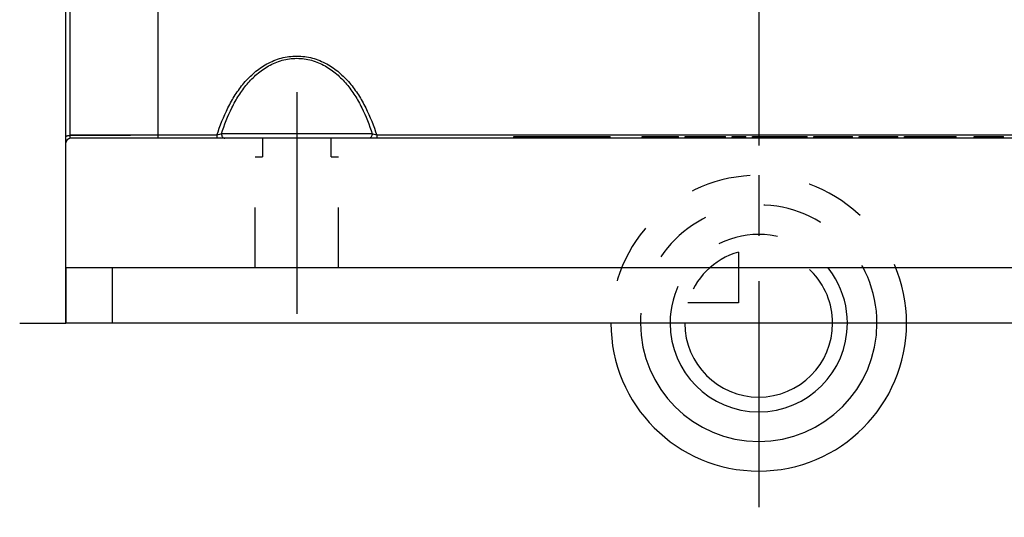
# Model space of a CAD drawing. Header units: millimetres. Extents: x 420 to 580, y 429 to 572.
# Tile 1 of 22: x 420 to 527, y 429 to 483. Entities that reach past the tile are written whole.
import ezdxf

# ---------------------------------------------------------------- set-up
doc = ezdxf.new("R2010")
doc.units = ezdxf.units.MM
doc.header["$LTSCALE"] = 65.185185
doc.linetypes.add('CENTER', pattern=[0.6, 0.375, -0.075, 0.075, -0.075])
doc.linetypes.add('HIDDEN', pattern=[0.2, 0.1, -0.1])
for name, color, linetype in [('ACHSEN_S', 7, 'CONTINUOUS'), ('FLAECHEN', 7, 'CONTINUOUS'), ('KOERPER', 7, 'CONTINUOUS'), ('KONST.EL_MIT_GEO', 7, 'CONTINUOUS'), ('KURVEN', 7, 'CONTINUOUS')]:
    doc.layers.add(name, color=color, linetype=linetype)

msp = doc.modelspace()

# ---------------------------------------------------------------- linework, layer by layer
at = {"layer": 'ACHSEN_S', "color": 2, "linetype": 'CENTER'}
msp.add_line((500, 571.63), (500, 428.75), dxfattribs=at)
at = {"layer": 'FLAECHEN', "color": 8, "linetype": 'HIDDEN'}
msp.add_line((425, 455.75), (425, 449.75), dxfattribs=at)
at = {"layer": 'FLAECHEN', "color": 7, "linetype": 'Continuous'}
for p, q in [((575, 455.75), (425, 455.75)), ((575, 449.75), (425, 449.75))]:
    msp.add_line(p, q, dxfattribs=at)
at = {"layer": 'FLAECHEN', "color": 2, "linetype": 'CENTER'}
msp.add_line((420, 449.75), (425, 449.75), dxfattribs=at)
at = {"layer": 'KOERPER', "color": 8, "linetype": 'HIDDEN'}
for p, q in [((446.3, 469.75), (446.3, 467.75)), ((453.7, 469.75), (446.3, 469.75)), ((453.7, 467.75), (453.7, 469.75)), ((445.5, 455.75), (445.5, 467.75)), ((445.5, 467.75), (446.3, 467.75)), ((453.7, 467.75), (454.5, 467.75)), ((454.5, 455.75), (454.5, 467.75))]:
    msp.add_line(p, q, dxfattribs=at)
at = {"layer": 'KONST.EL_MIT_GEO', "color": 7, "linetype": 'Continuous'}
for p, q in [((425, 449.75), (425, 507.42)), ((425.46, 470.08), (425.46, 507.92)), ((435, 470.08), (435, 508.38)), ((435, 470.08), (425.46, 470.08)), ((441.35, 470.08), (435, 470.08)), ((441.35, 470.08), (441.35, 469.75)), ((458.16, 470.25), (441.84, 470.25)), ((458.65, 470.08), (458.65, 469.75)), ((541.35, 470.08), (458.65, 470.08)), ((574.5, 469.75), (425.5, 469.75)), ((473.5, 469.75), (473.5, 469.95)), ((473.5, 469.95), (483.93, 469.95)), ((473.93, 469.75), (473.93, 469.95)), ((476.63, 469.75), (476.63, 469.95)), ((477.06, 469.75), (477.06, 469.95)), ((478.27, 469.75), (478.27, 469.95)), ((478.78, 469.75), (478.78, 469.95)), ((479.21, 469.75), (479.21, 469.95)), ((483.5, 469.75), (483.5, 469.95)), ((483.93, 469.75), (483.93, 469.95)), ((487.38, 469.95), (491.06, 469.95)), ((487.38, 469.75), (487.38, 469.95)), ((488.86, 469.75), (488.86, 469.95)), ((490.33, 469.75), (490.33, 469.95)), ((491.06, 469.75), (491.06, 469.95)), ((491.07, 469.95), (491.31, 469.95)), ((491.31, 469.75), (491.31, 469.95)), ((492.04, 469.95), (496.4, 469.95)), ((492.04, 469.75), (492.04, 469.95)), ((493.52, 469.75), (493.52, 469.95)), ((494.02, 469.75), (494.02, 469.95)), ((494.99, 469.75), (494.99, 469.95)), ((496.4, 469.75), (496.4, 469.95)), ((497.13, 469.95), (498.6, 469.95)), ((497.13, 469.75), (497.13, 469.95)), ((498.6, 469.75), (498.6, 469.95)), ((499.34, 469.95), (505.24, 469.95)), ((499.34, 469.75), (499.34, 469.95)), ((500.75, 469.75), (500.75, 469.95)), ((501.01, 469.75), (501.01, 469.95)), ((503.56, 469.75), (503.56, 469.95)), ((503.83, 469.75), (503.83, 469.95)), ((505.24, 469.75), (505.24, 469.95)), ((505.97, 469.95), (510.14, 469.95)), ((505.97, 469.75), (505.97, 469.95)), ((506.71, 469.75), (506.71, 469.95)), ((509.41, 469.75), (509.41, 469.95)), ((510.14, 469.75), (510.14, 469.95)), ((510.88, 469.95), (515.05, 469.95)), ((510.88, 469.75), (510.88, 469.95)), ((511.61, 469.75), (511.61, 469.95)), ((514.31, 469.75), (514.31, 469.95)), ((515.05, 469.75), (515.05, 469.95)), ((515.78, 469.95), (521.38, 469.95)), ((515.78, 469.75), (515.78, 469.95)), ((517.25, 469.75), (517.25, 469.95)), ((519.53, 469.75), (519.53, 469.95)), ((520.15, 469.75), (520.15, 469.95)), ((520.64, 469.75), (520.64, 469.95)), ((521.38, 469.75), (521.38, 469.95)), ((523.31, 469.95), (526.5, 469.95)), ((523.31, 469.75), (523.31, 469.95)), ((526.5, 469.75), (526.5, 469.95)), ((430, 455.75), (430, 449.75))]:
    msp.add_line(p, q, dxfattribs=at)
at = {"layer": 'KONST.EL_MIT_GEO', "color": 2, "linetype": 'CENTER'}
msp.add_line((450, 474.75), (450, 450.75), dxfattribs=at)
at = {"layer": 'KONST.EL_MIT_GEO', "color": 8, "linetype": 'HIDDEN'}
for p, q in [((425.46, 470.08), (435, 470.08)), ((473.59, 469.75), (473.59, 469.95)), ((474.8, 469.75), (474.8, 469.95)), ((477.94, 469.75), (477.94, 469.95)), ((478.62, 469.75), (478.62, 469.95)), ((480.29, 469.75), (480.29, 469.95)), ((480.97, 469.75), (480.97, 469.95)), ((481.06, 469.75), (481.06, 469.95)), ((488.12, 469.75), (488.12, 469.95)), ((490.57, 469.75), (490.57, 469.95)), ((491.06, 469.95), (491.07, 469.95)), ((492.78, 469.75), (492.78, 469.95)), ((493.92, 469.75), (493.92, 469.95)), ((494.44, 469.75), (494.44, 469.95)), ((495.36, 469.75), (495.36, 469.95)), ((495.92, 469.75), (495.92, 469.95)), ((496.33, 469.75), (496.33, 469.95)), ((499.4, 469.75), (499.4, 469.95)), ((501.61, 469.75), (501.61, 469.95)), ((501.66, 469.75), (501.66, 469.95)), ((502.29, 469.75), (502.29, 469.95)), ((502.91, 469.75), (502.91, 469.95)), ((502.96, 469.75), (502.96, 469.95)), ((505.17, 469.75), (505.17, 469.95)), ((507.44, 469.75), (507.44, 469.95)), ((512.35, 469.75), (512.35, 469.95)), ((514.07, 469.75), (514.07, 469.95)), ((514.8, 469.75), (514.8, 469.95)), ((516.52, 469.75), (516.52, 469.95)), ((517.01, 469.75), (517.01, 469.95)), ((517.63, 469.75), (517.63, 469.95)), ((519.91, 469.75), (519.91, 469.95)), ((523.68, 469.75), (523.68, 469.95)), ((524.53, 469.75), (524.53, 469.95)), ((524.78, 469.75), (524.78, 469.95)), ((524.86, 469.75), (524.86, 469.95)), ((524.9, 469.75), (524.9, 469.95)), ((525.02, 469.75), (525.02, 469.95)), ((525.03, 469.75), (525.03, 469.95)), ((525.1, 469.75), (525.1, 469.95)), ((525.27, 469.75), (525.27, 469.95)), ((525.27, 469.75), (525.27, 469.95)), ((526.13, 469.75), (526.13, 469.95)), ((575, 455.75), (425, 455.75))]:
    msp.add_line(p, q, dxfattribs=at)
at = {"layer": 'KONST.EL_MIT_GEO', "color": 7, "linetype": 'Continuous'}
msp.add_arc((425.5, 469.25), 0.5, 90, 180, dxfattribs=at)
for points, knots in [([(441.35, 470.08), (441.68, 471.1), (442.26, 472.6), (443.31, 474.46), (444.25, 475.76), (445.39, 476.91), (446.74, 477.86), (448.3, 478.5), (450, 478.73), (451.7, 478.5), (453.26, 477.86), (454.61, 476.91), (455.75, 475.76), (456.69, 474.46), (457.74, 472.6), (458.32, 471.1), (458.65, 470.08)], [0, 0, 0, 0, 0.12319, 0.184455, 0.2458, 0.307636, 0.370475, 0.434686, 0.5, 0.565314, 0.629525, 0.692364, 0.7542, 0.815545, 0.87681, 1, 1, 1, 1]), ([(441.84, 470.25), (442.15, 471.21), (442.7, 472.63), (443.69, 474.4), (444.59, 475.64), (445.66, 476.74), (446.93, 477.64), (448.4, 478.26), (450, 478.48), (451.6, 478.26), (453.07, 477.64), (454.34, 476.74), (455.41, 475.64), (456.31, 474.4), (457.3, 472.63), (457.85, 471.21), (458.16, 470.25)], [0, 0, 0, 0, 0.123279, 0.184637, 0.246075, 0.307966, 0.370781, 0.434872, 0.5, 0.565128, 0.629219, 0.692034, 0.753925, 0.815363, 0.876721, 1, 1, 1, 1]), ([(425, 469.9), (425, 469.91), (425.01, 469.94), (425.04, 469.97), (425.08, 470), (425.13, 470.02), (425.2, 470.04), (425.31, 470.07), (425.4, 470.07), (425.46, 470.08)], [0, 0, 0, 0, 0.064521, 0.142277, 0.24004, 0.359282, 0.498552, 0.654714, 1, 1, 1, 1]), ([(425.5, 469.75), (425.5, 469.75), (425.49, 469.76), (425.49, 469.78), (425.48, 469.8), (425.47, 469.86), (425.46, 469.95), (425.46, 470.03), (425.46, 470.08)], [0, 0, 0, 0, 0.027109, 0.082082, 0.168191, 0.284624, 0.599287, 1, 1, 1, 1]), ([(434.98, 469.75), (434.98, 469.75), (434.98, 469.75), (434.98, 469.76), (434.99, 469.78), (434.99, 469.8), (434.99, 469.84), (434.99, 469.89), (435, 469.95), (435, 470.01), (435, 470.05), (435, 470.08)], [0, 0, 0, 0, 0.006918, 0.021108, 0.074414, 0.160773, 0.278457, 0.424848, 0.596621, 0.789815, 1, 1, 1, 1]), ([(441.84, 470.25), (441.77, 470.21), (441.61, 470.15), (441.44, 470.1), (441.35, 470.08)], [0, 0, 0, 0, 0.457518, 1, 1, 1, 1]), ([(441.84, 470.25), (441.84, 470.19), (441.86, 470.06), (441.93, 469.9), (442.06, 469.78), (442.16, 469.75), (442.21, 469.75)], [0, 0, 0, 0, 0.283005, 0.547926, 0.784923, 1, 1, 1, 1]), ([(458.16, 470.25), (458.16, 470.19), (458.14, 470.06), (458.07, 469.9), (457.94, 469.78), (457.84, 469.75), (457.79, 469.75)], [0, 0, 0, 0, 0.283005, 0.547925, 0.784923, 1, 1, 1, 1]), ([(458.65, 470.08), (458.56, 470.1), (458.39, 470.15), (458.23, 470.21), (458.16, 470.25)], [0, 0, 0, 0, 0.542482, 1, 1, 1, 1])]:
    msp.add_open_spline(points, degree=3, knots=knots, dxfattribs=at)
at = {"layer": 'KURVEN', "color": 8, "linetype": 'HIDDEN'}
for p, q in [((500, 465.75), (500, 449.75)), ((497.8, 457.44), (497.8, 451.95)), ((497.8, 451.95), (492.31, 451.95)), ((509.6, 449.75), (492, 449.75))]:
    msp.add_line(p, q, dxfattribs=at)
at = {"layer": 'KURVEN', "color": 40, "linetype": 'Continuous'}
msp.add_line((500, 449.75), (500, 433.75), dxfattribs=at)
at = {"layer": 'KURVEN', "color": 8, "linetype": 'HIDDEN'}
for radius, start, end in [(16, 0, 180), (12.8, 0, 180), (9.6, 359.9999, 180), (8, 105.962, 164.038), (8, 359.9999, 90)]:
    msp.add_arc((500, 449.75), radius, start, end, dxfattribs=at)
at = {"layer": 'KURVEN', "color": 40, "linetype": 'Continuous'}
for radius, end in [(16, 360), (12.8, 360), (9.6, 359.9999), (8, 359.9999)]:
    msp.add_arc((500, 449.75), radius, 180, end, dxfattribs=at)

doc.saveas('drawing.dxf')
